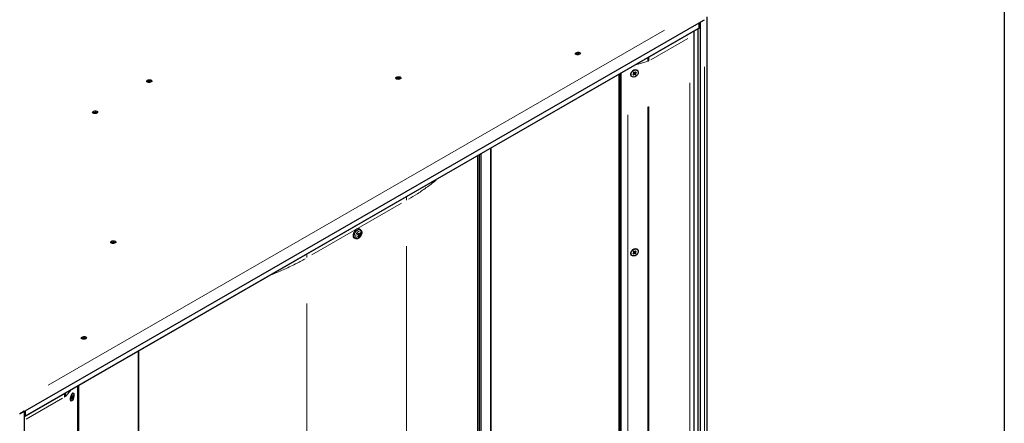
# Model space of a CAD drawing. Header units: millimetres. Extents: x -2236 to 4365, y 90 to 3088.
# Tile 34 of 39: x 3787 to 4365, y 935 to 1172. Entities that reach past the tile are written whole.
import ezdxf

# ---------------------------------------------------------------- set-up
doc = ezdxf.new("R2010")
doc.units = ezdxf.units.MM
doc.header["$LTSCALE"] = 15
doc.layers.add('Border (ISO)', color=7, linetype='Continuous', lineweight=25)
doc.layers.add('Visibile (ISO)', color=7, linetype='Continuous', lineweight=25)
doc.layers.add('Visibile sottile (ISO)', color=9, linetype='Continuous', lineweight=18, true_color=0x808080)

# ---------------------------------------------------------------- blocks, each defined once
blk = doc.blocks.new('Bordi Bordo di default')
at = {"layer": 'Border (ISO)', "flags": 128}
blk.add_lwpolyline([(6, 6), (6, 204), (291, 204), (291, 6), (6, 6)], dxfattribs=at)

msp = doc.modelspace()

# ---------------------------------------------------------------- linework, layer by layer
at = {"layer": 'Visibile (ISO)'}
for p, q in [((4190.451, 1173.895), (4190.451, 621.132)), ((3790.324, 942.59), (4185.951, 1170.416)), ((4185.951, 1167.336), (3790.324, 939.51)), ((4185.422, 1166.974), (4185.951, 1167.336)), ((4185.951, 1170.416), (4189.133, 1172.248)), ((4185.951, 1167.336), (4185.951, 1170.416)), ((4186.481, 1170.721), (4189.133, 1172.248)), ((4186.481, 1170.721), (4186.481, 617.679)), ((3789.796, 939.148), (4185.422, 1166.974)), ((4183.034, 623.041), (4183.034, 1165.598)), ((4185.42, 621.426), (4185.42, 1166.973)), ((4113.754, 1151.804), (4113.758, 1151.755)), ((4138.891, 603.46), (4138.891, 1140.178)), ((4139.435, 605.855), (4139.435, 1140.491)), ((4139.91, 1140.765), (4139.91, 605.267)), ((4146.101, 1139.106), (4146.056, 1139.162)), ((4146.232, 1141.489), (4146.182, 1141.416)), ((4147.054, 1139.919), (4147.645, 1140.488)), ((4147.133, 1140.988), (4147.657, 1140.65)), ((4147.354, 1139.69), (4147.884, 1140.305)), ((4147.476, 1141.35), (4147.931, 1140.939)), ((4147.675, 1140.633), (4147.522, 1140.833)), ((4147.532, 1142.542), (4147.614, 1142.575)), ((4148.515, 1139.931), (4148.06, 1140.341)), ((4148.637, 1141.591), (4148.107, 1140.976)), ((4148.319, 1140.645), (4148.155, 1140.836)), ((4148.858, 1140.293), (4148.335, 1140.631)), ((4148.937, 1141.362), (4148.347, 1140.793)), ((4149.89, 1142.174), (4149.845, 1142.23)), ((3862.202, 1135.628), (3862.206, 1135.579)), ((4008.353, 1137.406), (4008.357, 1137.357)), ((3830.382, 1117.304), (3830.386, 1117.255)), ((4055.962, 587.832), (4055.962, 1092.422)), ((4057.087, 587.832), (4057.087, 1093.07)), ((4057.837, 1093.502), (4057.837, 585.679)), ((4063.709, 1096.884), (4063.709, 585.382)), ((4063.709, 585.382), (4063.709, 1096.884)), ((3986.523, 1046.176), (3985.758, 1046.514)), ((3987.168, 1045.597), (3986.272, 1046.057)), ((3987.064, 1048.912), (3986.489, 1049.277)), ((3987.038, 1047.016), (3987.27, 1047.008)), ((3841.068, 1041.074), (3841.073, 1041.025)), ((3984.1, 1043.765), (3983.496, 1044.079)), ((3985.697, 1044.574), (3985.576, 1044.787)), ((3986.644, 1045.348), (3986.231, 1045.649)), ((4146.232, 1036.418), (4146.182, 1036.344)), ((4147.054, 1034.848), (4147.645, 1035.416)), ((4147.133, 1035.916), (4147.657, 1035.579)), ((4147.354, 1034.619), (4147.884, 1035.233)), ((4147.476, 1036.279), (4147.931, 1035.868)), ((4147.675, 1035.562), (4147.522, 1035.762)), ((4147.532, 1037.471), (4147.614, 1037.504)), ((4148.515, 1034.859), (4148.06, 1035.27)), ((4148.637, 1036.52), (4148.107, 1035.905)), ((4148.319, 1035.573), (4148.155, 1035.765)), ((4148.858, 1035.222), (4148.335, 1035.559)), ((4148.937, 1036.29), (4148.347, 1035.722)), ((4149.89, 1037.103), (4149.845, 1037.159)), ((4146.101, 1034.035), (4146.056, 1034.091)), ((3823.808, 984.835), (3823.813, 984.786)), ((3856.881, 465.904), (3856.881, 977.779)), ((3857.068, 472.649), (3857.068, 977.887)), ((3821.348, 421.819), (3821.348, 957.317)), ((3821.823, 421.035), (3821.823, 957.591)), ((3816.878, 948.724), (3817.042, 948.458)), ((3817.359, 948.249), (3817.262, 948.275)), ((3817.552, 949.593), (3817.828, 950.343)), ((3817.589, 950.686), (3817.833, 950.509)), ((3817.971, 950.876), (3817.676, 950.949)), ((3817.692, 949.456), (3817.939, 950.233)), ((3817.749, 951.153), (3817.961, 950.883)), ((3818.012, 950.331), (3817.839, 950.381)), ((3817.969, 952.788), (3818.244, 952.936)), ((3818.233, 950.053), (3818.022, 950.324)), ((3818.291, 951.751), (3818.043, 950.973)), ((3818.394, 950.521), (3818.149, 950.698)), ((3818.43, 951.614), (3818.155, 950.864)), ((3818.623, 952.958), (3818.527, 952.984)), ((3787.142, 940.758), (3790.324, 942.59)), ((3789.794, 942.285), (3787.142, 940.758)), ((3789.794, 942.285), (3789.794, 389.242)), ((3790.324, 942.59), (3790.324, 939.51)), ((3789.796, 939.148), (3789.794, 939.149)), ((3790.324, 939.51), (3789.796, 939.148))]:
    msp.add_line(p, q, dxfattribs=at)
for centre, major_axis, ratio in [((4114.754, 1152.394), (1.496, 0.108), 0.5232862), ((4009.353, 1137.997), (1.496, 0.108), 0.5232862), ((4147.996, 1140.64), (1.894, 1.534), 0.7409493), ((3863.202, 1136.218), (1.496, 0.108), 0.5232862), ((3831.382, 1117.894), (1.496, 0.108), 0.5232862), ((3842.069, 1041.664), (1.496, 0.108), 0.5232862), ((4147.996, 1035.569), (1.894, 1.534), 0.7409493), ((3824.809, 985.425), (1.496, 0.108), 0.5232862), ((3817.991, 950.603), (0.632, 2.354), 0.3455103)]:
    msp.add_ellipse(centre, major_axis=major_axis, ratio=ratio, dxfattribs=at)
for centre, major_axis, ratio, start_param, end_param in [((4113.777, 1152.081), (-0.208, -0.015), 0.5232862, 4.3791638, 6.8858129), ((4113.025, 1151.747), (0.729, 0.053), 0.5232862, 6.1722528, 6.8858129), ((4114.05, 1152.567), (0.729, 0.053), 0.5232862, 4.3791619, 5.8386172), ((4114.912, 1152.417), (0.208, 0.015), 0.5232862, 0.1903717, 2.6970245), ((4115.826, 1152.577), (-0.729, -0.053), 0.5232862, 0.1903717, 1.649827), ((4115.936, 1152.093), (0.208, 0.015), 0.5232862, 0.3985245, 1.649827), ((4147.95, 1140.696), (-1.894, -1.534), 0.7409493, 3.1415927, 6.2831853), ((4147.573, 1140.553), (0.101, 0.082), 0.7409493, 4.828169, 6.5220242), ((4147.967, 1140.251), (0.101, 0.082), 0.7409493, 0.11578, 1.8096352), ((4148.024, 1141.029), (-0.101, -0.082), 0.7409493, 0.11578, 1.8096352), ((4148.419, 1140.728), (-0.101, -0.082), 0.7409493, 4.828169, 6.5220242), ((3862.225, 1135.905), (-0.208, -0.015), 0.5232862, 4.3791638, 6.8858129), ((3861.473, 1135.571), (0.729, 0.053), 0.5232862, 6.1722528, 6.8858129), ((3862.498, 1136.391), (0.729, 0.053), 0.5232862, 4.3791619, 5.8386172), ((3863.36, 1136.241), (0.208, 0.015), 0.5232862, 0.1903717, 2.6970245), ((3864.274, 1136.401), (-0.729, -0.053), 0.5232862, 0.1903717, 1.649827), ((3864.383, 1135.917), (0.208, 0.015), 0.5232862, 0.3985245, 1.649827), ((4008.376, 1137.683), (-0.208, -0.015), 0.5232862, 4.3791638, 6.8858129), ((4007.624, 1137.349), (0.729, 0.053), 0.5232862, 6.1722528, 6.8858129), ((4008.649, 1138.169), (0.729, 0.053), 0.5232862, 4.3791619, 5.8386172), ((4009.511, 1138.02), (0.208, 0.015), 0.5232862, 0.1903717, 2.6970245), ((4010.425, 1138.179), (-0.729, -0.053), 0.5232862, 0.1903717, 1.649827), ((4010.534, 1137.695), (0.208, 0.015), 0.5232862, 0.3985245, 1.649827), ((3830.405, 1117.581), (-0.208, -0.015), 0.5232862, 4.3791638, 6.8858129), ((3829.653, 1117.247), (0.729, 0.053), 0.5232862, 6.1722528, 6.8858129), ((3830.678, 1118.067), (0.729, 0.053), 0.5232862, 4.3791619, 5.8386172), ((3831.54, 1117.917), (0.208, 0.015), 0.5232862, 0.1903717, 2.6970245), ((3832.454, 1118.077), (-0.729, -0.053), 0.5232862, 0.1903717, 1.649827), ((3832.564, 1117.593), (0.208, 0.015), 0.5232862, 0.3985245, 1.649827), ((3984.955, 1046.699), (-1.497, -2.6), 0.5780931, 3.1168497, 6.3079282), ((3983.239, 1047.855), (3.927, -2.884), 0.0055679, 0.7235333, 0.9568587), ((3983.081, 1047.612), (-4.246, 2.391), 0.1373902, 3.8564608, 4.0897862), ((3985.712, 1046.264), (-0.511, -0.887), 0.5780931, 1.3463312, 1.6689674), ((3983.229, 1047.682), (-2.864, -3.942), 0.7605537, 1.7612352, 1.9945606), ((3983.097, 1047.788), (3.257, 3.625), 0.8585801, 4.987406, 5.2207314), ((3841.092, 1041.351), (-0.208, -0.015), 0.5232862, 4.3791638, 6.8858129), ((3840.339, 1041.017), (0.729, 0.053), 0.5232862, 6.1722528, 6.8858129), ((3841.365, 1041.837), (0.729, 0.053), 0.5232862, 4.3791619, 5.8386172), ((3842.227, 1041.687), (0.208, 0.015), 0.5232862, 0.1903717, 2.6970245), ((3843.141, 1041.847), (-0.729, -0.053), 0.5232862, 0.1903717, 1.649827), ((3843.25, 1041.363), (0.208, 0.015), 0.5232862, 0.3985245, 1.649827), ((3983.226, 1047.677), (-3.089, -3.769), 0.7578118, 1.367906, 1.6012314), ((3983.094, 1047.783), (2.979, 3.856), 0.861322, 4.4860141, 4.7193395), ((3983.241, 1047.853), (3.862, -2.971), 0.0366219, 0.28637, 0.5196954), ((3983.084, 1047.61), (4.298, -2.297), 0.1063361, 0.2745419, 0.5078673), ((4147.95, 1035.625), (-1.894, -1.534), 0.7409493, 3.1415927, 6.2831853), ((4147.573, 1035.481), (0.101, 0.082), 0.7409493, 4.828169, 6.5220242), ((4147.967, 1035.18), (0.101, 0.082), 0.7409493, 0.11578, 1.8096352), ((4148.024, 1035.958), (-0.101, -0.082), 0.7409493, 0.11578, 1.8096352), ((4148.419, 1035.657), (-0.101, -0.082), 0.7409493, 4.828169, 6.5220242), ((3823.831, 985.112), (-0.208, -0.015), 0.5232862, 4.3791638, 6.8858129), ((3823.079, 984.778), (0.729, 0.053), 0.5232862, 6.1722528, 6.8858129), ((3824.104, 985.598), (0.729, 0.053), 0.5232862, 4.3791619, 5.8386172), ((3824.966, 985.448), (0.208, 0.015), 0.5232862, 0.1903717, 2.6970245), ((3825.88, 985.608), (-0.729, -0.053), 0.5232862, 0.1903717, 1.649827), ((3825.99, 985.124), (0.208, 0.015), 0.5232862, 0.3985245, 1.649827), ((3817.895, 950.629), (-0.632, -2.354), 0.3455103, 3.1415927, 6.2831853), ((3817.794, 950.386), (0.034, 0.126), 0.3455103, 4.4584632, 6.1523184), ((3817.978, 950.205), (0.034, 0.126), 0.3455103, 6.0292596, 7.7231148), ((3818.005, 951.001), (-0.034, -0.126), 0.3455103, 6.0292596, 7.7231148), ((3818.188, 950.821), (-0.034, -0.126), 0.3455103, 4.4584632, 6.1523184)]:
    msp.add_ellipse(centre, major_axis=major_axis, ratio=ratio, start_param=start_param, end_param=end_param, dxfattribs=at)
for points, knots in [([(4147.167, 1140.975), (4147.167, 1140.975), (4147.167, 1140.974), (4147.164, 1140.973), (4147.16, 1140.974), (4147.149, 1140.978), (4147.141, 1140.982), (4147.133, 1140.988)], [0.04796298, 0.04796298, 0.04796298, 0.04796298, 0.049083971, 0.049083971, 0.054015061, 0.054015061, 0.058979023, 0.058979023, 0.058979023, 0.058979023]), ([(4147.167, 1140.975), (4147.185, 1141.001), (4147.204, 1141.027), (4147.243, 1141.079), (4147.264, 1141.104), (4147.307, 1141.153), (4147.33, 1141.177), (4147.376, 1141.223), (4147.401, 1141.245), (4147.45, 1141.288), (4147.475, 1141.308), (4147.501, 1141.328)], [6.05978993, 6.05978993, 6.05978993, 6.05978993, 6.14908078, 6.14908078, 6.23837164, 6.23837164, 6.3276625, 6.3276625, 6.41695335, 6.41695335, 6.50365877, 6.50365877, 6.50365877, 6.50365877]), ([(4147.388, 1139.786), (4147.389, 1139.777), (4147.388, 1139.767), (4147.385, 1139.747), (4147.381, 1139.734), (4147.37, 1139.712), (4147.362, 1139.699), (4147.354, 1139.69)], [0.045109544, 0.045109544, 0.045109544, 0.045109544, 0.049083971, 0.049083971, 0.054015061, 0.054015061, 0.058979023, 0.058979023, 0.058979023, 0.058979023]), ([(4148.515, 1139.931), (4148.508, 1139.937), (4148.499, 1139.946), (4148.482, 1139.962), (4148.472, 1139.973), (4148.457, 1139.989), (4148.449, 1139.997), (4148.443, 1140.005)], [0.019671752, 0.019671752, 0.019671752, 0.019671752, 0.024635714, 0.024635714, 0.029566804, 0.029566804, 0.033541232, 0.033541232, 0.033541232, 0.033541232]), ([(4148.937, 1141.362), (4148.928, 1141.353), (4148.916, 1141.344), (4148.896, 1141.334), (4148.883, 1141.329), (4148.865, 1141.327), (4148.856, 1141.327), (4148.849, 1141.329)], [0.019671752, 0.019671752, 0.019671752, 0.019671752, 0.024635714, 0.024635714, 0.029566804, 0.029566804, 0.033541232, 0.033541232, 0.033541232, 0.033541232]), ([(3987.064, 1048.912), (3987.235, 1048.804), (3987.384, 1048.664), (3987.632, 1048.337), (3987.727, 1048.147), (3987.871, 1047.712), (3987.905, 1047.464), (3987.911, 1046.915), (3987.867, 1046.614), (3987.705, 1046.012), (3987.584, 1045.713), (3987.282, 1045.149), (3987.101, 1044.884), (3986.689, 1044.406), (3986.457, 1044.193), (3985.945, 1043.843), (3985.665, 1043.706), (3985.102, 1043.57), (3984.826, 1043.554), (3984.395, 1043.638), (3984.243, 1043.691), (3984.1, 1043.765)], [3.0782711, 3.0782711, 3.0782711, 3.0782711, 3.2917878, 3.2917878, 3.5292471, 3.5292471, 3.8284384, 3.8284384, 4.194242, 4.194242, 4.5717131, 4.5717131, 4.9440353, 4.9440353, 5.3196214, 5.3196214, 5.6942123, 5.6942123, 6.0006857, 6.0006857, 6.1703778, 6.1703778, 6.1703778, 6.1703778]), ([(3985.558, 1046.179), (3985.575, 1046.213), (3985.592, 1046.246), (3985.629, 1046.313), (3985.648, 1046.345), (3985.688, 1046.41), (3985.709, 1046.442), (3985.751, 1046.504), (3985.773, 1046.535), (3985.817, 1046.595), (3985.84, 1046.624), (3985.863, 1046.653)], [1.38368264, 1.38368264, 1.38368264, 1.38368264, 1.4584059, 1.4584059, 1.53337008, 1.53337008, 1.60833427, 1.60833427, 1.68329845, 1.68329845, 1.75826263, 1.75826263, 1.75826263, 1.75826263]), ([(3985.838, 1046.32), (3985.806, 1046.34), (3985.778, 1046.365), (3985.742, 1046.41), (3985.729, 1046.432), (3985.72, 1046.456), (3985.719, 1046.457), (3985.719, 1046.457)], [0.19663868, 0.19663868, 0.19663868, 0.19663868, 0.212003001, 0.212003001, 0.222939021, 0.222939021, 0.223210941, 0.223210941, 0.223210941, 0.223210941]), ([(3985.824, 1046.691), (3985.834, 1046.685), (3985.843, 1046.678), (3985.855, 1046.667), (3985.861, 1046.661), (3985.864, 1046.656), (3985.864, 1046.654), (3985.863, 1046.653)], [0.019494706, 0.019494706, 0.019494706, 0.019494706, 0.024884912, 0.024884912, 0.031128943, 0.031128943, 0.0348836, 0.0348836, 0.0348836, 0.0348836]), ([(3986.715, 1046.289), (3986.703, 1046.266), (3986.687, 1046.244), (3986.652, 1046.207), (3986.633, 1046.192), (3986.596, 1046.174), (3986.576, 1046.168), (3986.539, 1046.169), (3986.522, 1046.175), (3986.506, 1046.186), (3986.505, 1046.187), (3986.503, 1046.188)], [0, 0, 0, 0, 0.010484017, 0.010484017, 0.020968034, 0.020968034, 0.031445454, 0.031445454, 0.041922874, 0.041922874, 0.042989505, 0.042989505, 0.042989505, 0.042989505]), ([(3986.958, 1045.825), (3986.948, 1045.833), (3986.939, 1045.847), (3986.929, 1045.881), (3986.928, 1045.903), (3986.93, 1045.947), (3986.935, 1045.972), (3986.95, 1046.024), (3986.961, 1046.051), (3986.974, 1046.076), (3986.975, 1046.079), (3986.976, 1046.081)], [0, 0, 0, 0, 0.010484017, 0.010484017, 0.020968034, 0.020968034, 0.031445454, 0.031445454, 0.041922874, 0.041922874, 0.042989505, 0.042989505, 0.042989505, 0.042989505]), ([(3987.4, 1047.109), (3987.397, 1047.096), (3987.39, 1047.082), (3987.374, 1047.058), (3987.361, 1047.044), (3987.337, 1047.026), (3987.32, 1047.017), (3987.295, 1047.01), (3987.281, 1047.008), (3987.27, 1047.008)], [0.019494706, 0.019494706, 0.019494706, 0.019494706, 0.024884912, 0.024884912, 0.031128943, 0.031128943, 0.037298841, 0.037298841, 0.042291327, 0.042291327, 0.042291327, 0.042291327]), ([(3985.697, 1044.574), (3985.703, 1044.564), (3985.707, 1044.552), (3985.712, 1044.527), (3985.711, 1044.509), (3985.705, 1044.48), (3985.698, 1044.463), (3985.682, 1044.438), (3985.672, 1044.426), (3985.661, 1044.417)], [0.056834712, 0.056834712, 0.056834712, 0.056834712, 0.061827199, 0.061827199, 0.067997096, 0.067997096, 0.074241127, 0.074241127, 0.079631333, 0.079631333, 0.079631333, 0.079631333]), ([(3986.193, 1045.708), (3986.207, 1045.698), (3986.218, 1045.682), (3986.233, 1045.645), (3986.236, 1045.623), (3986.234, 1045.579), (3986.228, 1045.554), (3986.209, 1045.504), (3986.195, 1045.48), (3986.178, 1045.456), (3986.176, 1045.454), (3986.174, 1045.452)], [0, 0, 0, 0, 0.010484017, 0.010484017, 0.020968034, 0.020968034, 0.031445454, 0.031445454, 0.041922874, 0.041922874, 0.042989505, 0.042989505, 0.042989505, 0.042989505]), ([(3986.436, 1045.244), (3986.451, 1045.265), (3986.47, 1045.285), (3986.51, 1045.32), (3986.531, 1045.334), (3986.568, 1045.352), (3986.587, 1045.358), (3986.62, 1045.359), (3986.634, 1045.355), (3986.646, 1045.346), (3986.647, 1045.346), (3986.648, 1045.345)], [0, 0, 0, 0, 0.010484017, 0.010484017, 0.020968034, 0.020968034, 0.031445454, 0.031445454, 0.041922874, 0.041922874, 0.042989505, 0.042989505, 0.042989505, 0.042989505]), ([(3987.168, 1045.597), (3987.18, 1045.591), (3987.193, 1045.584), (3987.217, 1045.571), (3987.232, 1045.562), (3987.254, 1045.548), (3987.265, 1045.541), (3987.279, 1045.531), (3987.284, 1045.526), (3987.287, 1045.523)], [0.056834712, 0.056834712, 0.056834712, 0.056834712, 0.061827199, 0.061827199, 0.067997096, 0.067997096, 0.074241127, 0.074241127, 0.079631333, 0.079631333, 0.079631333, 0.079631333]), ([(4147.167, 1035.904), (4147.167, 1035.903), (4147.167, 1035.903), (4147.164, 1035.902), (4147.16, 1035.902), (4147.149, 1035.907), (4147.141, 1035.911), (4147.133, 1035.916)], [0.04796298, 0.04796298, 0.04796298, 0.04796298, 0.049083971, 0.049083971, 0.054015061, 0.054015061, 0.058979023, 0.058979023, 0.058979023, 0.058979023]), ([(4147.167, 1035.904), (4147.185, 1035.93), (4147.204, 1035.956), (4147.243, 1036.007), (4147.264, 1036.033), (4147.307, 1036.082), (4147.33, 1036.105), (4147.376, 1036.152), (4147.401, 1036.174), (4147.45, 1036.217), (4147.475, 1036.237), (4147.501, 1036.257)], [6.05978993, 6.05978993, 6.05978993, 6.05978993, 6.14908078, 6.14908078, 6.23837164, 6.23837164, 6.3276625, 6.3276625, 6.41695335, 6.41695335, 6.50365877, 6.50365877, 6.50365877, 6.50365877]), ([(4147.388, 1034.715), (4147.389, 1034.706), (4147.388, 1034.696), (4147.385, 1034.676), (4147.381, 1034.662), (4147.37, 1034.64), (4147.362, 1034.628), (4147.354, 1034.619)], [0.045109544, 0.045109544, 0.045109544, 0.045109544, 0.049083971, 0.049083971, 0.054015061, 0.054015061, 0.058979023, 0.058979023, 0.058979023, 0.058979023]), ([(4148.515, 1034.859), (4148.508, 1034.866), (4148.499, 1034.875), (4148.482, 1034.891), (4148.472, 1034.901), (4148.457, 1034.918), (4148.449, 1034.926), (4148.443, 1034.933)], [0.019671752, 0.019671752, 0.019671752, 0.019671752, 0.024635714, 0.024635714, 0.029566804, 0.029566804, 0.033541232, 0.033541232, 0.033541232, 0.033541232]), ([(4148.937, 1036.29), (4148.928, 1036.282), (4148.916, 1036.273), (4148.896, 1036.262), (4148.883, 1036.258), (4148.865, 1036.256), (4148.856, 1036.256), (4148.849, 1036.258)], [0.019671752, 0.019671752, 0.019671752, 0.019671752, 0.024635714, 0.024635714, 0.029566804, 0.029566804, 0.033541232, 0.033541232, 0.033541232, 0.033541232]), ([(3817.595, 949.593), (3817.592, 949.595), (3817.589, 949.598), (3817.584, 949.604), (3817.581, 949.608), (3817.575, 949.616), (3817.572, 949.621), (3817.568, 949.627), (3817.567, 949.629), (3817.566, 949.631)], [4.70460991, 4.70460991, 4.70460991, 4.70460991, 4.7506064, 4.7506064, 4.79660288, 4.79660288, 4.84259937, 4.84259937, 4.85801829, 4.85801829, 4.85801829, 4.85801829]), ([(3817.594, 950.682), (3817.603, 950.713), (3817.611, 950.745), (3817.63, 950.809), (3817.64, 950.841), (3817.66, 950.904), (3817.671, 950.935), (3817.693, 950.996), (3817.704, 951.026), (3817.728, 951.086), (3817.74, 951.114), (3817.752, 951.143)], [6.06706518, 6.06706518, 6.06706518, 6.06706518, 6.1524998, 6.1524998, 6.23974062, 6.23974062, 6.32698144, 6.32698144, 6.41422226, 6.41422226, 6.50146307, 6.50146307, 6.50146307, 6.50146307]), ([(3817.669, 949.554), (3817.676, 949.547), (3817.683, 949.538), (3817.692, 949.52), (3817.696, 949.506), (3817.698, 949.482), (3817.696, 949.467), (3817.692, 949.456)], [0.045109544, 0.045109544, 0.045109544, 0.045109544, 0.049083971, 0.049083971, 0.054015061, 0.054015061, 0.058979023, 0.058979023, 0.058979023, 0.058979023]), ([(3818.317, 950.553), (3818.327, 950.55), (3818.337, 950.546), (3818.356, 950.539), (3818.367, 950.535), (3818.383, 950.528), (3818.39, 950.524), (3818.394, 950.521)], [0.045109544, 0.045109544, 0.045109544, 0.045109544, 0.049083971, 0.049083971, 0.054015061, 0.054015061, 0.058979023, 0.058979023, 0.058979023, 0.058979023]), ([(3818.43, 951.614), (3818.426, 951.603), (3818.419, 951.59), (3818.402, 951.572), (3818.391, 951.562), (3818.371, 951.552), (3818.36, 951.548), (3818.35, 951.546)], [0.019671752, 0.019671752, 0.019671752, 0.019671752, 0.024635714, 0.024635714, 0.029566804, 0.029566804, 0.033541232, 0.033541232, 0.033541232, 0.033541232])]:
    msp.add_open_spline(points, degree=3, knots=knots, dxfattribs=at)
for points, weights in [([(4147.388, 1139.786), (4147.369, 1139.942), (4147.353, 1140.076)], [1.00269803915, 1.01090375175, 1.01272392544]), ([(4148.223, 1140.256), (4148.324, 1140.14), (4148.443, 1140.005)], [1.01272392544, 1.01090375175, 1.00269803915]), ([(4148.595, 1141.387), (4148.712, 1141.36), (4148.849, 1141.329)], [1.01272392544, 1.01090375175, 1.00269803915]), ([(3986.272, 1046.057), (3985.984, 1046.232), (3985.838, 1046.32)], [1, 1.41024697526, 1.77428976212]), ([(4147.388, 1034.715), (4147.369, 1034.871), (4147.353, 1035.004)], [1.00269803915, 1.01090375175, 1.01272392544]), ([(4148.223, 1035.185), (4148.324, 1035.069), (4148.443, 1034.933)], [1.01272392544, 1.01090375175, 1.00269803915]), ([(4148.595, 1036.316), (4148.712, 1036.289), (4148.849, 1036.258)], [1.01272392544, 1.01090375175, 1.00269803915]), ([(3817.669, 949.554), (3817.619, 949.602), (3817.572, 949.646)], [1.00269803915, 1.00580228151, 1.00799267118]), ([(3818.317, 950.553), (3818.133, 950.611), (3817.977, 950.66)], [1.00269803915, 1.01090375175, 1.01272392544]), ([(3818.217, 951.52), (3818.282, 951.533), (3818.35, 951.546)], [1.00784260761, 1.00569669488, 1.00269803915])]:
    msp.add_rational_spline(points, weights, degree=2, dxfattribs=at)
msp.add_open_spline([(3817.749, 951.153), (3817.752, 951.149), (3817.753, 951.145), (3817.752, 951.143)], degree=3, dxfattribs=at)
at = {"layer": 'Visibile sottile (ISO)'}
for p, q in [((4165.586, 1166.003), (3803.795, 957.662)), ((4157.603, 1148.751), (4179.183, 1161.178)), ((4113.839, 1152.165), (4113.868, 1151.737)), ((4114.724, 1152.408), (4114.793, 1151.652)), ((4115.117, 1152.413), (4115.155, 1151.697)), ((4115.912, 1152.189), (4115.928, 1151.979)), ((4156.404, 1150.153), (4156.404, 1148.171)), ((4148.653, 1145.695), (4155.39, 1147.686)), ((4155.764, 1149.79), (4155.764, 1147.901)), ((4189.133, 646.858), (4189.133, 1144.596)), ((4147.649, 1140.66), (4147.51, 1140.84)), ((4147.876, 1140.314), (4147.729, 1140.493)), ((4148.053, 1140.351), (4147.914, 1140.531)), ((4148.338, 1140.803), (4148.193, 1140.982)), ((3862.287, 1135.989), (3862.315, 1135.561)), ((3863.172, 1136.233), (3863.241, 1135.476)), ((3863.565, 1136.237), (3863.603, 1135.522)), ((3864.36, 1136.013), (3864.376, 1135.804)), ((4008.438, 1137.768), (4008.466, 1137.34)), ((4009.323, 1138.011), (4009.392, 1137.255)), ((4009.716, 1138.015), (4009.754, 1137.3)), ((4010.511, 1137.791), (4010.526, 1137.582)), ((4180.382, 1135.117), (4180.382, 653.588)), ((4155.764, 1121.045), (4155.764, 639.528)), ((4156.404, 1121.309), (4156.404, 639.78)), ((3830.467, 1117.665), (3830.496, 1117.237)), ((3831.352, 1117.909), (3831.421, 1117.153)), ((3831.745, 1117.913), (3831.783, 1117.198)), ((3832.54, 1117.689), (3832.556, 1117.48)), ((4143.989, 636.592), (4143.989, 1116.455)), ((4011.297, 1064.499), (3958.614, 1034.161)), ((4014.224, 1068.277), (4014.224, 1066.295)), ((4055.96, 613.296), (4055.96, 1067.204)), ((3986.466, 1046.205), (3985.798, 1046.501)), ((3986.902, 1045.85), (3985.894, 1046.296)), ((3986.962, 1046.089), (3986.705, 1046.241)), ((3841.154, 1041.435), (3841.182, 1041.007)), ((3842.039, 1041.678), (3842.108, 1040.922)), ((3842.432, 1041.683), (3842.469, 1040.967)), ((3843.227, 1041.459), (3843.242, 1041.249)), ((3986.421, 1045.252), (3986.159, 1045.406)), ((3955.687, 1034.568), (3955.687, 1032.585)), ((4014.224, 1039.249), (4014.224, 554.41)), ((4147.649, 1035.589), (4147.51, 1035.769)), ((4147.876, 1035.243), (4147.729, 1035.422)), ((4148.053, 1035.28), (4147.914, 1035.46)), ((4148.338, 1035.732), (4148.193, 1035.911)), ((3955.687, 1005.54), (3955.687, 520.7)), ((3823.894, 985.196), (3823.922, 984.768)), ((3824.779, 985.44), (3824.847, 984.683)), ((3825.171, 985.444), (3825.209, 984.729)), ((3825.966, 985.22), (3825.982, 985.011)), ((3814.13, 951.167), (3817.271, 954.865)), ((3790.98, 937.627), (3812.321, 949.917)), ((3813.507, 950.709), (3813.507, 952.692)), ((3813.955, 951.066), (3813.955, 952.955)), ((3817.947, 950.886), (3817.692, 950.95)), ((3817.932, 950.235), (3817.808, 950.269)), ((3818.132, 950.702), (3817.825, 950.779)), ((3818.148, 950.866), (3818.018, 950.901))]:
    msp.add_line(p, q, dxfattribs=at)
for centre, major_axis, ratio, start_param, end_param in [((4147.996, 1140.64), (-0.922, -0.747), 0.7409493, 6.2683711, 6.6526183), ((4147.972, 1140.669), (-0.853, -0.691), 0.7409493, 0.0171623, 0.381999), ((4147.996, 1140.64), (-0.922, -0.747), 0.7409493, 4.6975748, 5.081822), ((4147.972, 1140.669), (-0.853, -0.691), 0.7409493, 1.5451452, 1.9411035), ((4147.996, 1140.64), (0.922, 0.747), 0.7409493, 4.6975748, 5.081822), ((4147.972, 1140.669), (0.853, 0.691), 0.7409493, 6.2558546, 6.6215815), ((4147.996, 1140.64), (0.922, 0.747), 0.7409493, 6.2683711, 6.6526183), ((3985.545, 1046.36), (1.483, 2.575), 0.5780931, 0.134811, 3.0067817), ((3986.401, 1045.867), (-0.814, -1.414), 0.5780931, 4.4655815, 4.7830674), ((3986.357, 1045.892), (0.738, 1.282), 0.5780931, 6.0199504, 6.2707552), ((3986.401, 1045.867), (0.814, 1.414), 0.5780931, 6.0363778, 6.3538637), ((3986.401, 1045.867), (-0.814, -1.414), 0.5780931, 6.0363778, 6.3538637), ((3986.357, 1045.892), (-0.738, -1.282), 0.5780931, 6.1123199, 6.3699139), ((3986.357, 1045.892), (-0.738, -1.282), 0.5780931, 1.320236, 1.6533305), ((3986.401, 1045.867), (0.814, 1.414), 0.5780931, 4.4655815, 4.7830674), ((4147.996, 1035.569), (-0.922, -0.747), 0.7409493, 6.2683711, 6.6526183), ((4147.972, 1035.598), (-0.853, -0.691), 0.7409493, 0.0171623, 0.381999), ((4147.996, 1035.569), (-0.922, -0.747), 0.7409493, 4.6975748, 5.081822), ((4147.972, 1035.598), (-0.853, -0.691), 0.7409493, 1.5451452, 1.9411035), ((4147.996, 1035.569), (0.922, 0.747), 0.7409493, 4.6975748, 5.081822), ((4147.972, 1035.598), (0.853, 0.691), 0.7409493, 6.2558546, 6.6215815), ((4147.996, 1035.569), (0.922, 0.747), 0.7409493, 6.2683711, 6.6526183), ((3817.991, 950.603), (-0.308, -1.146), 0.3455103, 5.8986654, 6.2829126), ((3817.991, 950.603), (-0.308, -1.146), 0.3455103, 4.3278691, 4.7121163), ((3817.942, 950.617), (-0.285, -1.06), 0.3455103, 6.109427, 6.3048883), ((3817.942, 950.617), (-0.285, -1.06), 0.3455103, 1.2078279, 1.5825409), ((3817.991, 950.603), (0.308, 1.146), 0.3455103, 4.3278691, 4.7121163), ((3817.942, 950.617), (0.285, 1.06), 0.3455103, 5.881609, 6.1656177), ((3817.991, 950.603), (0.308, 1.146), 0.3455103, 5.8986654, 6.2829126)]:
    msp.add_ellipse(centre, major_axis=major_axis, ratio=ratio, start_param=start_param, end_param=end_param, dxfattribs=at)
msp.add_ellipse((3986.114, 1046.032), major_axis=(-1.245, -2.163), ratio=0.5780931, dxfattribs=at)
for points in [[(4155.771, 1147.798), (4155.814, 1147.811), (4155.856, 1147.824), (4155.897, 1147.838)], [(3813.887, 950.887), (3813.91, 950.91), (3813.932, 950.934), (3813.952, 950.957)]]:
    msp.add_open_spline(points, degree=3, dxfattribs=at)
for points, knots in [([(4155.931, 1147.849), (4155.938, 1147.851), (4155.944, 1147.853), (4155.95, 1147.856), (4155.965, 1147.861), (4155.98, 1147.866), (4155.995, 1147.872), (4156.002, 1147.874), (4156.01, 1147.877), (4156.017, 1147.88), (4156.032, 1147.886), (4156.047, 1147.891), (4156.061, 1147.897), (4156.068, 1147.9), (4156.076, 1147.903), (4156.083, 1147.906), (4156.097, 1147.911), (4156.112, 1147.917), (4156.126, 1147.923), (4156.133, 1147.926), (4156.14, 1147.929), (4156.147, 1147.932), (4156.161, 1147.938), (4156.175, 1147.945), (4156.189, 1147.951), (4156.196, 1147.954), (4156.203, 1147.957), (4156.209, 1147.96), (4156.223, 1147.967), (4156.237, 1147.973), (4156.25, 1147.979), (4156.257, 1147.983), (4156.263, 1147.986), (4156.27, 1147.989), (4156.29, 1147.999), (4156.309, 1148.009), (4156.329, 1148.019), (4156.347, 1148.029), (4156.364, 1148.038), (4156.382, 1148.048)], [0.00301762, 0.00301762, 0.00301762, 0.00301762, 0.005061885, 0.005061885, 0.005061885, 0.010115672, 0.010115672, 0.010115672, 0.012639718, 0.012639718, 0.012639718, 0.017682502, 0.017682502, 0.017682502, 0.020201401, 0.020201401, 0.020201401, 0.025234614, 0.025234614, 0.025234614, 0.027749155, 0.027749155, 0.027749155, 0.032773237, 0.032773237, 0.032773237, 0.035283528, 0.035283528, 0.035283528, 0.040301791, 0.040301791, 0.040301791, 0.042809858, 0.042809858, 0.042809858, 0.050330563, 0.050330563, 0.050330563, 0.057334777, 0.057334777, 0.057334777, 0.057334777]), ([(4031.768, 1078.276), (4030.939, 1077.586), (4030.091, 1076.901), (4029.224, 1076.223), (4028.324, 1075.519), (4027.403, 1074.821), (4026.462, 1074.13), (4024.58, 1072.748), (4022.618, 1071.393), (4020.577, 1070.068), (4018.857, 1068.951), (4017.081, 1067.855), (4015.252, 1066.782)], [11.1535464, 11.1535464, 11.1535464, 11.1535464, 11.749021, 11.749021, 11.749021, 12.367347, 12.367347, 12.367347, 13.6039951, 13.6039951, 13.6039951, 14.6465417, 14.6465417, 14.6465417, 14.6465417]), ([(3954.649, 1031.883), (3952.786, 1030.83), (3950.875, 1029.803), (3948.919, 1028.802), (3946.598, 1027.615), (3944.214, 1026.466), (3941.77, 1025.355), (3940.548, 1024.8), (3939.311, 1024.255), (3938.06, 1023.72), (3936.84, 1023.198), (3935.606, 1022.685), (3934.359, 1022.182)], [0.193892, 0.193892, 0.193892, 0.193892, 1.2330844, 1.2330844, 1.2330844, 2.4662025, 2.4662025, 2.4662025, 3.0827611, 3.0827611, 3.0827611, 3.6839484, 3.6839484, 3.6839484, 3.6839484]), ([(3813.529, 950.612), (3813.534, 950.615), (3813.539, 950.618), (3813.543, 950.621), (3813.555, 950.628), (3813.567, 950.635), (3813.579, 950.643), (3813.585, 950.646), (3813.591, 950.65), (3813.596, 950.654), (3813.608, 950.661), (3813.619, 950.669), (3813.631, 950.676), (3813.636, 950.68), (3813.642, 950.684), (3813.647, 950.688), (3813.658, 950.695), (3813.669, 950.703), (3813.68, 950.711), (3813.686, 950.715), (3813.691, 950.719), (3813.696, 950.723), (3813.707, 950.73), (3813.718, 950.738), (3813.728, 950.746), (3813.733, 950.75), (3813.738, 950.754), (3813.743, 950.758), (3813.753, 950.766), (3813.763, 950.774), (3813.773, 950.783), (3813.778, 950.787), (3813.783, 950.791), (3813.788, 950.795), (3813.803, 950.807), (3813.817, 950.82), (3813.831, 950.832), (3813.843, 950.844), (3813.856, 950.856), (3813.868, 950.868)], [0.003017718, 0.003017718, 0.003017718, 0.003017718, 0.005010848, 0.005010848, 0.005010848, 0.010022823, 0.010022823, 0.010022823, 0.012529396, 0.012529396, 0.012529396, 0.017544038, 0.017544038, 0.017544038, 0.020052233, 0.020052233, 0.020052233, 0.025070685, 0.025070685, 0.025070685, 0.027581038, 0.027581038, 0.027581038, 0.032605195, 0.032605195, 0.032605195, 0.035119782, 0.035119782, 0.035119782, 0.040153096, 0.040153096, 0.040153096, 0.04267204, 0.04267204, 0.04267204, 0.050238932, 0.050238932, 0.050238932, 0.057336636, 0.057336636, 0.057336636, 0.057336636])]:
    msp.add_open_spline(points, degree=3, knots=knots, dxfattribs=at)

# ---------------------------------------------------------------- block references
at = {"xscale": 15, "yscale": 15, "zscale": 15}
msp.add_blockref('Bordi Bordo di default', (0, 0), dxfattribs=at)

doc.saveas('drawing.dxf')
